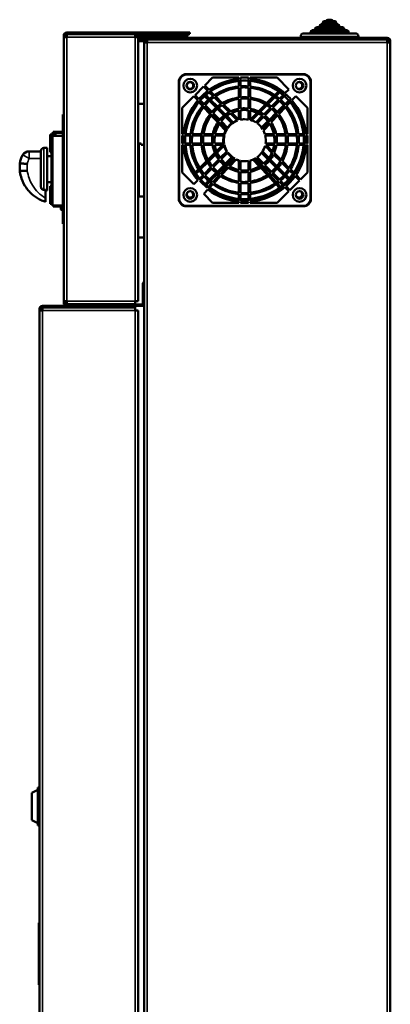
# Model space of a CAD drawing. Header units: millimetres. Extents: x -1169 to 6987, y -1641 to 2057.
# Tile 5 of 36: x 319 to 563, y 180 to 828. Entities that reach past the tile are written whole.
import ezdxf

# ---------------------------------------------------------------- set-up
doc = ezdxf.new("R2010")
doc.units = ezdxf.units.MM
doc.layers.add('Видимые тонкие (ГОСТ)', color=7, linetype='Continuous', lineweight=35)
doc.layers.add('Видимый контур (ГОСТ)', color=7, linetype='Continuous', lineweight=50)

msp = doc.modelspace()

# ---------------------------------------------------------------- linework, layer by layer
at = {"layer": 'Видимые тонкие (ГОСТ)'}
for p, q in [((529.55, 824.5), (516.55, 824.5)), ((527.45, 826.5), (518.65, 826.5)), ((395.05, 817), (350.05, 817)), ((350.05, 817), (350.05, 643.2)), ((395.05, 817), (395.05, 643.2)), ((398.05, 818), (398.05, 817.5)), ((419.95, 820.1), (419.95, 819.1)), ((419.95, 818), (419.95, 819)), ((425.95, 818), (425.95, 819)), ((426.49, 820.1), (426.49, 819.1)), ((428.23, 818), (428.23, 819)), ((428.31, 820.1), (428.31, 819.1)), ((542.05, 817.5), (504.05, 817.5)), ((535.55, 820.5), (510.55, 820.5)), ((532.65, 822.5), (513.45, 822.5)), ((402.05, 814.4), (402.05, 815.4)), ((403.05, 813.4), (403.05, -398.4)), ((561.05, 813.4), (403.05, 813.4)), ((405.05, 815.5), (405.05, 816.5)), ((561.05, 815.5), (561.05, 816.5)), ((561.05, -398.4), (561.05, 813.4)), ((562.05, 814.5), (563.05, 814.5)), ((428.8, 792.65), (428.8, 792.15)), ((428.8, 792.15), (505.8, 792.15)), ((505.8, 792.15), (505.8, 792.65)), ((423.8, 787.65), (424.3, 787.65)), ((424.3, 710.65), (424.3, 787.65)), ((510.8, 787.65), (510.3, 787.65)), ((510.3, 787.65), (510.3, 710.65)), ((347.55, 759.1), (348.05, 759.1)), ((325.31, 741.83), (325.31, 737.14)), ((335.05, 744.1), (335.05, 716.44)), ((324.05, 733.5), (324.05, 729.09)), ((325.31, 737.14), (333.05, 737.14)), ((423.8, 710.65), (424.3, 710.65)), ((510.8, 710.65), (510.3, 710.65)), ((346.05, 703.85), (346.55, 703.85)), ((346.55, 703.85), (346.55, 706.1)), ((346.55, 703.85), (346.55, 703.35)), ((347.55, 703.85), (346.55, 703.85)), ((348.05, 701.1), (347.55, 701.1)), ((428.8, 705.65), (428.8, 706.15)), ((505.8, 706.15), (428.8, 706.15)), ((505.8, 705.65), (505.8, 706.15)), ((350.05, 643.2), (395.05, 643.2)), ((333.05, 638.1), (332.05, 638.1)), ((334.05, 640.1), (334.05, 639.1)), ((395.05, 637), (334.05, 637)), ((334.05, 637), (334.05, -403.8)), ((393.05, 640.1), (393.05, 639.1)), ((395.05, -403.8), (395.05, 637)), ((397.05, 641.1), (397.05, 640.1)), ((332.05, 233.6), (331.55, 233.6)), ((332.05, 194.6), (331.55, 194.6))]:
    msp.add_line(p, q, dxfattribs=at)
for centre, start, end in [((428.8, 787.65), 90, 180), ((505.8, 787.65), 0, 90), ((428.8, 710.65), 180, 270), ((505.8, 710.65), 270, 0)]:
    msp.add_arc(centre, 4.5, start, end, dxfattribs=at)
msp.add_ellipse((325.31, 736.83), major_axis=(-4.32, 2.51), ratio=0.052208, start_param=4.742691, end_param=6.283185, dxfattribs=at)
msp.add_open_spline([(324.05, 733.5), (324.28, 734.78), (324.71, 736.01), (325.31, 737.14)], degree=3, dxfattribs=at)
msp.add_open_spline([(336.05, 711.01), (332.55, 713.02), (327.19, 718.34), (324.56, 725.7), (324.05, 729.09)], degree=3, knots=[-3.544142, -3.544142, -3.544142, -3.544142, -2.340071, -1.382101, -1.382101, -1.382101, -1.382101], dxfattribs=at)
at = {"layer": 'Видимый контур (ГОСТ)'}
for p, q in [((514.45, 823.5), (531.65, 823.5)), ((516.55, 823.5), (516.55, 824.5)), ((517.55, 825.5), (528.55, 825.5)), ((518.65, 825.5), (518.65, 826.5)), ((519.65, 827.5), (526.45, 827.5)), ((521.95, 828.5), (524.15, 828.5)), ((527.45, 825.5), (527.45, 826.5)), ((529.55, 823.5), (529.55, 824.5)), ((348.05, 817), (348.05, 818.1)), ((348.05, 817), (350.05, 817)), ((348.05, 643.2), (348.05, 817)), ((349.05, 818.1), (349.05, 817)), ((350.05, 820.1), (419.95, 820.1)), ((419.95, 819.1), (350.05, 819.1)), ((350.05, 819), (395.05, 819)), ((350.05, 819), (350.05, 817)), ((395.05, 819), (419.95, 819)), ((395.05, 817), (395.05, 819)), ((419.95, 818), (395.05, 818)), ((398.05, 817.5), (395.05, 817.5)), ((397.05, 817), (395.05, 817)), ((397.05, 817), (397.05, 643.2)), ((403.05, 817.5), (398.05, 817.5)), ((403.05, 817.5), (403.05, 818)), ((419.95, 820.1), (426.49, 820.1)), ((426.49, 819.1), (419.95, 819.1)), ((425.95, 819), (419.95, 819)), ((419.95, 818), (425.95, 818)), ((426.85, 819), (425.95, 819)), ((425.95, 818), (426.85, 818)), ((426.49, 820.1), (427.85, 820.1)), ((427.85, 819.1), (426.49, 819.1)), ((426.85, 819), (428.23, 819)), ((426.85, 818), (426.85, 819)), ((428.23, 818), (426.85, 818)), ((427.85, 820.1), (428.31, 820.1)), ((427.85, 819.1), (427.85, 820.1)), ((428.31, 819.1), (427.85, 819.1)), ((430.05, 819), (428.23, 819)), ((428.23, 818), (430.05, 818)), ((428.31, 820.1), (431.05, 820.1)), ((431.05, 819.1), (428.31, 819.1)), ((430.05, 818), (430.05, 819)), ((431.05, 819.1), (431.05, 820.1)), ((504.05, 816.5), (504.05, 817.5)), ((506.05, 819.5), (540.05, 819.5)), ((510.55, 819.5), (510.55, 820.5)), ((511.55, 821.5), (534.55, 821.5)), ((513.45, 821.5), (513.45, 822.5)), ((532.65, 821.5), (532.65, 822.5)), ((535.55, 819.5), (535.55, 820.5)), ((542.05, 816.5), (542.05, 817.5)), ((397.05, 816.5), (403.05, 816.5)), ((403.05, 815.5), (397.05, 815.5)), ((397.05, 815.4), (402.05, 815.4)), ((402.05, 814.4), (397.05, 814.4)), ((401.05, -398.4), (401.05, 813.4)), ((403.05, 813.4), (401.05, 813.4)), ((402.05, 815.4), (403.05, 815.4)), ((403.05, 814.4), (402.05, 814.4)), ((403.05, 816.5), (405.05, 816.5)), ((403.05, 816.5), (403.05, 815.5)), ((405.05, 815.5), (403.05, 815.5)), ((403.05, 815.4), (561.05, 815.4)), ((403.05, 813.4), (403.05, 815.4)), ((561.05, 816.5), (405.05, 816.5)), ((561.05, 815.5), (405.05, 815.5)), ((414.6, 815.5), (414.6, 815.4)), ((423.5, 815.5), (423.5, 815.4)), ((507.05, 815.4), (507.05, 815.5)), ((539.05, 815.4), (539.05, 815.5)), ((561.05, 813.4), (561.05, 815.4)), ((561.05, 813.4), (563.05, 813.4)), ((562.05, 813.4), (562.05, 814.5)), ((563.05, 814.5), (563.05, 813.4)), ((563.05, 813.4), (563.05, -398.4)), ((505.8, 792.65), (428.8, 792.65)), ((423.8, 787.65), (423.8, 710.65)), ((440.14, 784.44), (434.51, 778.81)), ((442.94, 781.64), (440.14, 784.44)), ((446.08, 790.38), (440.85, 785.15)), ((440.85, 785.15), (443.76, 782.24)), ((463.41, 790.38), (446.08, 790.38)), ((463.38, 788.23), (463.38, 784.54)), ((463.41, 789.58), (463.41, 790.38)), ((463.41, 784.49), (463.41, 788.84)), ((464.41, 790.38), (464.41, 784.59)), ((469.73, 790.38), (464.41, 790.38)), ((469.69, 788.31), (469.69, 784.63)), ((469.73, 784.62), (469.73, 790.38)), ((470.73, 790.38), (470.73, 789.62)), ((488.53, 790.38), (470.73, 790.38)), ((470.73, 788.89), (470.73, 784.54)), ((496.26, 782.65), (488.53, 790.38)), ((510.8, 710.65), (510.8, 787.65)), ((433.8, 778.1), (426.08, 770.38)), ((436.4, 775.5), (433.8, 778.1)), ((434.51, 778.81), (437.06, 776.26)), ((440.82, 778.26), (443.27, 775.81)), ((444.04, 776.46), (441.57, 778.93)), ((446.56, 778.03), (443.46, 781.12)), ((444.28, 781.72), (447.39, 778.61)), ((447.92, 778.08), (452.66, 773.34)), ((463.38, 783.75), (463.38, 777.22)), ((463.41, 777.15), (463.41, 783.76)), ((464.41, 783.85), (464.41, 777.28)), ((469.69, 783.85), (469.69, 777.32)), ((469.73, 777.32), (469.73, 783.89)), ((470.73, 783.81), (470.73, 777.22)), ((486.19, 778.08), (481.63, 773.52)), ((489.44, 781.33), (486.92, 778.81)), ((487.76, 778.24), (490.26, 780.74)), ((490.07, 776.46), (493.14, 779.53)), ((494.41, 779.39), (490.83, 775.81)), ((493.66, 780.05), (496.26, 782.65)), ((500.8, 778.1), (498.27, 775.42)), ((508.53, 770.38), (500.8, 778.1)), ((401.05, 773.1), (397.05, 773.1)), ((439.99, 771.92), (436.92, 774.99)), ((436.97, 774.21), (439.32, 771.71)), ((437.58, 775.74), (440.64, 772.68)), ((445.17, 766.74), (440.51, 771.4)), ((441.16, 772.16), (445.81, 767.52)), ((444.03, 775.06), (448.44, 770.65)), ((449.21, 771.29), (444.78, 775.72)), ((451.79, 772.79), (447.08, 777.5)), ((457.08, 767.51), (452.35, 772.23)), ((453.22, 772.78), (458, 767.99)), ((463.38, 776.37), (463.38, 769.88)), ((463.41, 769.8), (463.41, 776.38)), ((464.41, 776.5), (464.41, 769.96)), ((469.69, 776.5), (469.69, 770.03)), ((469.73, 770.02), (469.73, 776.55)), ((470.73, 776.44), (470.73, 769.88)), ((480.88, 772.78), (476.26, 768.16)), ((477.2, 767.68), (481.75, 772.23)), ((482.51, 772.99), (487.02, 777.5)), ((484.89, 771.29), (489.55, 775.94)), ((490.31, 775.29), (485.67, 770.65)), ((492.94, 772.16), (488.57, 767.78)), ((489.11, 767.15), (493.63, 771.95)), ((496.15, 775.37), (493.73, 772.94)), ((494.13, 772.48), (497.61, 776.18)), ((497.77, 774.89), (494.78, 771.71)), ((347.55, 759.1), (347.55, 766.1)), ((348.05, 766.1), (347.55, 766.1)), ((426.08, 770.38), (426.08, 753.2)), ((440.1, 770.89), (444.37, 766.36)), ((445.18, 765.49), (449.43, 760.98)), ((450.35, 761.56), (445.71, 766.19)), ((446.35, 766.97), (450.96, 762.36)), ((449.22, 769.87), (453.59, 765.49)), ((454.39, 766.11), (449.98, 770.52)), ((459.6, 760.9), (455.36, 765.15)), ((462.51, 762.07), (457.85, 766.73)), ((458.79, 767.21), (463.41, 762.59)), ((463.38, 768.72), (463.38, 762.62)), ((463.41, 762.59), (463.41, 768.73)), ((464.41, 768.9), (464.41, 762.62)), ((469.69, 768.9), (469.69, 762.72)), ((469.73, 762.72), (469.73, 768.97)), ((470.73, 768.82), (470.73, 762.5)), ((475.31, 767.21), (470.73, 762.62)), ((471.72, 762.2), (476.26, 766.73)), ((474.5, 760.9), (478.96, 765.36)), ((479.71, 766.11), (484.34, 770.74)), ((485.12, 770.1), (480.51, 765.49)), ((487.75, 766.97), (483.42, 762.63)), ((484.08, 761.8), (488.58, 766.58)), ((489.2, 765.79), (484.67, 760.98)), ((494.28, 771.18), (489.74, 766.36)), ((508.53, 753.2), (508.53, 770.38)), ((347.55, 759.1), (347.55, 701.1)), ((450.03, 761.8), (448.8, 763.11)), ((450.47, 759.88), (454.58, 755.51)), ((455.1, 756.42), (451.04, 760.73)), ((455.55, 756.35), (451.1, 760.81)), ((451.71, 761.61), (456.12, 757.2)), ((454.56, 764.52), (458.75, 760.34)), ((479.76, 764.75), (475.35, 760.34)), ((482.4, 761.61), (478.27, 757.49)), ((478.86, 756.66), (483.01, 760.81)), ((479.01, 756.42), (483.35, 761.03)), ((483.93, 760.19), (479.53, 755.51)), ((484.05, 761.85), (485.31, 763.11)), ((339.05, 752.85), (339.05, 741.35)), ((342.55, 752.85), (339.05, 752.85)), ((341.05, 753.6), (340.05, 753.6)), ((340.05, 753.6), (340.05, 752.85)), ((340.55, 752.1), (340.55, 706.1)), ((347.55, 752.1), (340.55, 752.1)), ((341.05, 754.6), (341.05, 752.85)), ((341.05, 754.6), (347.55, 754.6)), ((342.55, 754.1), (342.55, 752.1)), ((347.55, 754.1), (342.55, 754.1)), ((426.08, 753.2), (426.89, 753.2)), ((426.8, 752.2), (426.08, 752.2)), ((426.08, 752.2), (426.08, 747.09)), ((431.88, 752.2), (427.53, 752.2)), ((427.62, 753.2), (431.98, 753.2)), ((439.19, 752.2), (432.61, 752.2)), ((432.71, 753.2), (439.32, 753.2)), ((446.51, 752.2), (439.97, 752.2)), ((440.1, 753.2), (446.68, 753.2)), ((453.86, 752.2), (447.57, 752.2)), ((447.75, 753.2), (454.13, 753.2)), ((480.47, 753.2), (486.85, 753.2)), ((487.03, 752.2), (480.74, 752.2)), ((487.92, 753.2), (494.51, 753.2)), ((494.64, 752.2), (488.09, 752.2)), ((495.28, 753.2), (501.89, 753.2)), ((501.99, 752.2), (495.41, 752.2)), ((502.63, 753.2), (506.98, 753.2)), ((507.07, 752.2), (502.73, 752.2)), ((507.71, 753.2), (508.53, 753.2)), ((508.53, 752.2), (507.8, 752.2)), ((508.53, 747.09), (508.53, 752.2)), ((397.55, 712.1), (397.55, 747.1)), ((397.55, 747.1), (399.05, 747.1)), ((399.05, 747.1), (399.05, 746.1)), ((399.05, 746.1), (401.05, 746.1)), ((426.08, 747.09), (426.74, 747.09)), ((426.08, 746.09), (426.08, 727.92)), ((426.81, 746.09), (426.08, 746.09)), ((427.47, 747.09), (431.8, 747.09)), ((431.88, 746.09), (427.53, 746.09)), ((432.54, 747.09), (439.1, 747.09)), ((439.19, 746.09), (432.61, 746.09)), ((439.88, 747.09), (446.39, 747.09)), ((446.51, 746.09), (439.97, 746.09)), ((447.44, 747.09), (453.68, 747.09)), ((453.87, 746.09), (447.57, 746.09)), ((452.78, 746.09), (448.67, 741.98)), ((449.09, 740.98), (453.53, 745.43)), ((485.36, 740.64), (480.57, 745.43)), ((480.93, 747.09), (487.16, 747.09)), ((481.32, 746.09), (485.79, 741.62)), ((487.03, 746.09), (481.32, 746.09)), ((494.63, 746.09), (488.09, 746.09)), ((488.21, 747.09), (494.73, 747.09)), ((501.99, 746.09), (495.41, 746.09)), ((495.5, 747.09), (502.07, 747.09)), ((507.07, 746.09), (502.73, 746.09)), ((502.8, 747.09), (507.13, 747.09)), ((508.53, 746.09), (507.8, 746.09)), ((507.86, 747.09), (508.53, 747.09)), ((508.53, 727.92), (508.53, 746.09)), ((333.05, 741.83), (325.31, 741.83)), ((333.05, 718.65), (333.05, 742.1)), ((337.05, 744.1), (335.05, 744.1)), ((337.05, 716.1), (337.05, 744.1)), ((340.55, 741.35), (339.05, 741.35)), ((340.05, 718.85), (340.05, 741.35)), ((447.51, 740.82), (442.99, 736.3)), ((443.49, 735.38), (447.96, 739.85)), ((451.09, 737.49), (455.55, 741.95)), ((456.11, 741.1), (451.7, 736.69)), ((478.28, 740.81), (482.4, 736.69)), ((483.01, 737.49), (478.86, 741.64)), ((490.93, 735.07), (486.15, 739.85)), ((486.59, 740.82), (491.44, 735.97)), ((319.05, 733.9), (319.05, 733.9)), ((319.05, 729.2), (319.05, 733.9)), ((340.05, 738.6), (337.05, 738.6)), ((442.1, 735.4), (437.62, 730.93)), ((438.17, 730.06), (442.61, 734.51)), ((445.71, 732.11), (450.34, 736.74)), ((450.96, 735.94), (446.35, 731.34)), ((453.59, 732.81), (449.21, 728.43)), ((458.75, 737.97), (454.56, 733.78)), ((455.35, 733.16), (459.6, 737.4)), ((456.41, 732.42), (460.75, 737.03)), ((461.68, 736.57), (457.28, 731.89)), ((463.38, 735.8), (463.38, 729.57)), ((463.41, 729.57), (463.41, 735.93)), ((464.41, 735.67), (464.41, 729.4)), ((469.69, 735.58), (469.69, 729.4)), ((469.73, 729.33), (469.73, 735.58)), ((470.73, 735.8), (470.73, 729.48)), ((472.56, 736.41), (476.83, 731.89)), ((477.7, 732.42), (473.52, 736.85)), ((478.96, 732.94), (474.51, 737.4)), ((475.35, 737.97), (479.77, 733.55)), ((480.51, 732.81), (485.12, 728.2)), ((483.42, 735.67), (487.76, 731.34)), ((488.39, 732.11), (484.05, 736.46)), ((496.23, 729.76), (491.49, 734.51)), ((492.01, 735.4), (496.79, 730.62)), ((319.05, 729.2), (319.05, 729)), ((426.08, 727.92), (433.8, 720.2)), ((436.78, 730.09), (434.55, 727.85)), ((435.12, 727.01), (437.34, 729.24)), ((436.91, 723.32), (439.98, 726.39)), ((440.5, 726.91), (445.16, 731.56)), ((445.8, 730.79), (441.16, 726.15)), ((448.44, 727.65), (444.03, 723.24)), ((444.78, 722.58), (449.21, 727.01)), ((446.13, 721.5), (450.65, 726.3)), ((449.98, 727.78), (454.39, 732.19)), ((451.18, 726.87), (455.68, 731.64)), ((456.54, 731.1), (452.01, 726.29)), ((463.38, 728.42), (463.38, 721.93)), ((463.41, 721.92), (463.41, 728.5)), ((464.41, 728.34), (464.41, 721.8)), ((469.69, 728.27), (469.69, 721.8)), ((469.73, 721.75), (469.73, 728.28)), ((470.73, 728.42), (470.73, 721.86)), ((477.74, 730.91), (482.1, 726.29)), ((482.93, 726.87), (478.62, 731.44)), ((484.34, 727.56), (479.71, 732.19)), ((487.98, 721.5), (483.66, 726.09)), ((489.55, 722.36), (484.89, 727.01)), ((485.67, 727.65), (490.31, 723.01)), ((488.57, 730.52), (492.95, 726.15)), ((493.6, 726.91), (489.22, 731.29)), ((496.58, 723.93), (494.39, 726.12)), ((499.87, 726.13), (496.76, 729.24)), ((497.32, 730.09), (500.45, 726.96)), ((500.97, 726.44), (504.01, 723.4)), ((504.01, 723.4), (508.53, 727.92)), ((340.05, 721.6), (337.05, 721.6)), ((433.8, 720.2), (436.4, 722.8)), ((440.64, 725.63), (437.57, 722.56)), ((443.27, 722.49), (441.09, 720.3)), ((441.84, 719.64), (444.03, 721.84)), ((442.64, 717.8), (445.62, 720.97)), ((446.43, 720.36), (443.44, 717.19)), ((451.47, 725.72), (446.93, 720.9)), ((463.38, 721.08), (463.38, 714.55)), ((463.41, 714.54), (463.41, 721.14)), ((464.41, 721.02), (464.41, 714.44)), ((469.69, 720.98), (469.69, 714.44)), ((469.73, 714.41), (469.73, 720.98)), ((470.73, 721.08), (470.73, 714.49)), ((482.82, 725.52), (487.17, 720.9)), ((487.88, 720.15), (490.02, 717.88)), ((490.82, 718.48), (488.69, 720.74)), ((493.14, 718.77), (490.07, 721.84)), ((490.83, 722.49), (493.9, 719.42)), ((493.73, 725.36), (495.92, 723.18)), ((496.96, 716.36), (503.3, 722.7)), ((503.3, 722.7), (500.39, 725.6)), ((335.05, 716.44), (336.05, 716.44)), ((336.05, 716.44), (336.05, 711.01)), ((337.05, 716.1), (336.05, 716.1)), ((339.05, 718.85), (339.05, 707.35)), ((340.55, 718.85), (339.05, 718.85)), ((442.94, 716.66), (440.22, 713.78)), ((440.22, 713.78), (446.08, 707.92)), ((463.38, 713.76), (463.38, 710.57)), ((463.41, 709.45), (463.41, 713.81)), ((464.41, 713.71), (464.41, 709.37)), ((469.69, 713.67), (469.69, 710.49)), ((469.73, 709.34), (469.73, 713.67)), ((470.73, 713.76), (470.73, 709.41)), ((488.53, 707.92), (496.26, 715.65)), ((496.26, 715.65), (493.66, 718.25)), ((494.41, 718.91), (496.96, 716.36)), ((340.55, 707.35), (339.05, 707.35)), ((340.05, 707.35), (340.05, 706.6)), ((340.55, 706.6), (340.05, 706.6)), ((401.05, 712.1), (397.55, 712.1)), ((446.08, 707.92), (463.41, 707.92)), ((463.41, 707.92), (463.41, 708.72)), ((464.41, 708.64), (464.41, 707.92)), ((464.41, 707.92), (469.73, 707.92)), ((469.73, 707.92), (469.73, 708.61)), ((470.73, 708.68), (470.73, 707.92)), ((470.73, 707.92), (488.53, 707.92)), ((340.55, 706.1), (347.55, 706.1)), ((341.05, 706.1), (341.05, 705.6)), ((341.05, 705.6), (346.01, 705.6)), ((346.05, 706.1), (346.05, 703.85)), ((346.55, 703.35), (347.55, 703.35)), ((347.55, 694.1), (347.55, 701.1)), ((428.8, 705.65), (505.8, 705.65)), ((347.55, 694.1), (348.05, 694.1)), ((397.05, 685.1), (401.05, 685.1)), ((401.05, 656.1), (400.05, 655.1)), ((401.05, 655.1), (400.05, 655.1)), ((400.05, 641.1), (400.05, 655.1)), ((348.05, 642.1), (348.05, 643.2)), ((350.05, 643.2), (348.05, 643.2)), ((349.05, 643.2), (349.05, 642.1)), ((350.05, 643.2), (350.05, 641.2)), ((395.05, 643.2), (397.05, 643.2)), ((395.05, 641.2), (395.05, 643.2)), ((332.05, 637), (332.05, 638.1)), ((332.05, 637), (334.05, 637)), ((332.05, -403.8), (332.05, 637)), ((333.05, 638.1), (333.05, 637)), ((393.05, 640.1), (334.05, 640.1)), ((334.05, 639.1), (393.05, 639.1)), ((334.05, 639), (395.05, 639)), ((334.05, 639), (334.05, 637)), ((395.05, 641.2), (350.05, 641.2)), ((350.05, 641.1), (395.05, 641.1)), ((395.05, 640.1), (350.05, 640.1)), ((367.37, 641.2), (367.37, 641.1)), ((367.74, 641.2), (367.74, 641.1)), ((368.1, 641.2), (368.1, 641.1)), ((374, 641.2), (374, 641.1)), ((376.05, 639.1), (376.05, 639)), ((395.05, 639.1), (393.05, 639.1)), ((395.05, 641.1), (397.05, 641.1)), ((395.05, 640.1), (395.05, 641.1)), ((397.05, 640.1), (395.05, 640.1)), ((395.05, 639.1), (395.05, 640.1)), ((395.05, 637), (395.05, 639)), ((395.05, 637), (397.05, 637)), ((397.05, 641.1), (401.05, 641.1)), ((401.05, 640.1), (397.05, 640.1)), ((397.05, 637), (397.05, -403.8)), ((327.05, 319.6), (331.05, 321.6)), ((327.05, 301.6), (327.05, 319.6)), ((331.05, 298.16), (331.05, 323.04)), ((331.05, 323.04), (332.05, 323.04)), ((327.05, 301.6), (331.05, 299.6)), ((331.05, 298.16), (332.05, 298.16)), ((331.55, 233.6), (331.55, 234.1)), ((332.05, 234.1), (331.55, 234.1)), ((331.55, 233.6), (331.55, 194.6)), ((331.55, 193.1), (331.55, 194.6)), ((332.05, 193.1), (331.55, 193.1))]:
    msp.add_line(p, q, dxfattribs=at)
for centre, radius in [((431.3, 785.15), 4.5), ((431.3, 785.15), 2.5), ((431.3, 785.15), 2.25), ((503.3, 785.15), 4.5), ((503.3, 785.15), 2.5), ((431.3, 713.15), 4.5), ((431.3, 713.15), 2.5), ((503.3, 713.15), 4.5), ((503.3, 713.15), 2.5)]:
    msp.add_circle(centre, radius, dxfattribs=at)
for centre, radius, start, end in [((514.45, 822.5), 1, 90, 180), ((517.55, 824.5), 1, 90, 180), ((519.65, 826.5), 1, 90, 180), ((521.95, 827.5), 1, 90, 180), ((524.15, 827.5), 1, 0, 90), ((526.45, 826.5), 1, 0, 90), ((528.55, 824.5), 1, 0, 90), ((531.65, 822.5), 1, 0, 90), ((350.05, 818.1), 2, 90, 180), ((350.05, 818.1), 1, 90, 180), ((413.8, 817.25), 0.75, 90, 270), ((424.3, 817.25), 0.75, 270, 90), ((506.05, 817.5), 2, 90, 180), ((511.55, 820.5), 1, 90, 180), ((534.55, 820.5), 1, 0, 90), ((540.05, 817.5), 2, 0, 90), ((561.05, 814.5), 2, 0, 90), ((561.05, 814.5), 1, 0, 90), ((428.8, 787.65), 5, 90, 180), ((505.8, 787.65), 5, 0, 90), ((430.8, 785.15), 2.5, 305.09963, 54.90037), ((467.3, 749.15), 40.61, 95.49796, 125.43296), ((467.3, 749.15), 39.89, 95.59851, 125.25687), ((467.05, 749.4), 39, 95.35705, 125.03339), ((466.8, 749.15), 35.56, 95.52795, 123.47647), ((467.3, 749.15), 35.56, 96.28246, 124.05729), ((467.05, 749.4), 39, 86.06649, 93.88309), ((467.3, 749.15), 35.56, 86.08892, 94.66369), ((466.8, 749.15), 35.56, 89.59716, 93.85579), ((467.3, 749.15), 40.61, 49.54003, 85.16182), ((467.3, 749.15), 39.89, 49.62307, 85.0734), ((467.05, 749.4), 39, 49.20741, 84.59243), ((467.3, 749.15), 35.56, 50.18787, 84.47205), ((502.8, 785.15), 2.25, 245.37568, 114.62432), ((467.3, 749.15), 40.61, 126.86079, 138.12553), ((467.3, 749.15), 39.89, 126.71138, 138.18257), ((467.05, 749.4), 39, 126.5218, 138.25491), ((467.3, 749.15), 35.56, 125.69416, 138.57037), ((466.8, 749.15), 35.56, 125.11639, 129.81213), ((467.3, 749.15), 34.83, 96.41519, 123.82411), ((467.3, 749.15), 34.83, 86.00649, 94.76204), ((466.8, 749.15), 34.83, 85.23796, 89.58869), ((467.3, 749.15), 34.83, 50.29745, 84.35536), ((466.8, 749.15), 34.83, 56.17589, 83.52812), ((467.05, 749.4), 39, 40.99307, 47.73554), ((467.3, 749.15), 40.61, 41.72181, 48.12603), ((467.3, 749.15), 40.61, 139.53951, 174.27456), ((467.3, 749.15), 39.89, 139.62245, 174.16982), ((467.05, 749.4), 39, 139.72765, 174.40612), ((466.8, 749.15), 35.56, 140.61261, 173.45734), ((467.3, 749.15), 35.56, 140.18647, 173.45734), ((467.3, 749.15), 34.83, 140.29591, 173.31906), ((466.8, 749.15), 35.56, 131.42825, 137.99974), ((467.3, 749.15), 34.83, 125.49656, 138.6456), ((467.3, 749.15), 28.27, 123.26635, 139.49186), ((467.3, 749.15), 27.5, 122.93266, 139.61801), ((466.8, 749.15), 28.27, 122.53361, 128.46896), ((466.8, 749.15), 28.27, 96.95836, 120.4494), ((467.3, 749.15), 28.27, 97.91021, 121.18838), ((467.3, 749.15), 27.5, 98.13336, 120.79333), ((467.3, 749.15), 28.27, 85.07912, 95.86893), ((466.8, 749.15), 28.27, 89.49338, 94.85125), ((467.3, 749.15), 27.5, 84.94087, 96.03399), ((466.8, 749.15), 27.5, 83.96601, 89.47919), ((467.3, 749.15), 28.27, 51.53104, 83.04164), ((467.3, 749.15), 27.5, 51.71504, 82.84564), ((466.8, 749.15), 27.5, 59.20667, 81.79459), ((466.8, 749.15), 27.5, 50.97403, 57.06734), ((466.8, 749.15), 34.83, 49.7136, 54.50344), ((466.8, 749.15), 34.83, 41.3544, 48.0645), ((467.3, 749.15), 34.83, 40.88872, 48.64712), ((467.3, 749.15), 35.56, 41.00927, 48.57175), ((467.3, 749.15), 35.56, 6.54266, 39.38739), ((467.05, 749.4), 39, 5.59388, 39.5145), ((467.3, 749.15), 39.89, 5.83018, 40.18651), ((467.3, 749.15), 40.61, 5.72544, 40.30396), ((466.8, 749.15), 28.27, 142.51609, 171.76134), ((467.3, 749.15), 28.27, 141.52781, 171.76134), ((467.3, 749.15), 27.5, 141.71157, 171.5288), ((466.8, 749.15), 28.27, 130.50495, 138.77354), ((466.8, 749.15), 21.01, 128.94477, 140.08038), ((467.3, 749.15), 21.01, 119.11963, 141.04897), ((467.3, 749.15), 19.96, 118.26125, 141.3681), ((466.8, 749.15), 21.01, 118.11481, 126.19475), ((466.8, 749.15), 21.01, 99.38153, 115.24228), ((467.3, 749.15), 21.01, 100.67122, 116.26338), ((467.3, 749.15), 19.96, 101.23908, 115.23899), ((467.3, 749.15), 21.01, 83.37219, 97.90809), ((466.8, 749.15), 21.01, 89.31833, 96.53384), ((467.3, 749.15), 19.96, 83.02223, 98.32651), ((466.8, 749.15), 19.96, 81.67349, 89.2825), ((467.3, 749.15), 21.01, 53.80525, 80.61847), ((467.3, 749.15), 19.96, 54.27222, 80.12068), ((466.8, 749.15), 19.96, 64.76101, 78.66073), ((466.8, 749.15), 19.96, 53.24566, 61.73875), ((467.3, 749.15), 21.01, 37.02723, 51.05523), ((466.8, 749.15), 27.5, 40.38199, 48.88294), ((467.3, 749.15), 27.5, 39.32893, 49.62145), ((467.3, 749.15), 28.27, 39.53144, 49.49505), ((466.8, 749.15), 27.5, 8.4712, 36.45305), ((467.3, 749.15), 27.5, 8.4712, 37.22276), ((467.3, 749.15), 28.27, 8.23866, 37.48391), ((466.8, 749.15), 34.83, 6.68094, 38.62782), ((467.3, 749.15), 34.83, 6.68094, 39.23226), ((466.8, 749.15), 21.01, 145.75147, 168.8832), ((467.3, 749.15), 21.01, 143.79891, 168.8832), ((467.3, 749.15), 19.96, 144.26524, 168.29099), ((466.8, 749.15), 21.01, 142.82465, 142.97277), ((466.8, 749.15), 13.78, 125.74128, 142.75983), ((467.3, 749.15), 13.78, 110.34111, 144.24607), ((466.8, 749.15), 13.78, 108.71292, 121.49945), ((467.3, 749.15), 13.78, 79.86403, 102.10951), ((466.8, 749.15), 13.78, 88.96059, 99.99141), ((467.3, 749.15), 13.78, 58.50055, 75.60855), ((467.3, 749.15), 13.78, 31.84556, 54.25872), ((466.8, 749.15), 19.96, 38.6319, 50.35508), ((467.3, 749.15), 19.96, 36.51265, 51.37501), ((466.8, 749.15), 19.96, 35.44938, 35.73476), ((466.8, 749.15), 19.96, 11.70901, 32.5067), ((467.3, 749.15), 19.96, 11.70901, 33.58183), ((467.3, 749.15), 21.01, 11.1168, 34.24853), ((467.3, 749.15), 40.61, 175.69081, 182.90979), ((467.3, 749.15), 39.89, 175.6121, 182.96288), ((467.05, 749.4), 39, 175.88058, 183.39808), ((466.8, 749.15), 35.56, 175.07683, 183.32386), ((467.3, 749.15), 35.56, 175.07683, 183.32386), ((467.3, 749.15), 34.83, 174.97298, 183.39388), ((466.8, 749.15), 28.27, 173.80408, 184.18151), ((467.3, 749.15), 28.27, 173.80408, 184.18151), ((467.3, 749.15), 27.5, 173.62974, 184.2989), ((466.8, 749.15), 21.01, 171.64993, 185.6304), ((467.3, 749.15), 21.01, 171.64993, 185.6304), ((467.3, 749.15), 19.96, 171.20776, 185.9273), ((466.8, 749.15), 13.78, 167.20728, 188.6034), ((467.3, 749.15), 13.78, 167.20728, 188.6034), ((466.8, 749.15), 13.78, 152.50397, 162.90331), ((467.3, 749.15), 13.78, 148.48763, 162.90331), ((466.8, 749.15), 13.78, 146.98066, 148.15444), ((467.3, 749.15), 13.78, 17.09669, 27.49603), ((467.3, 749.15), 13.78, 351.3966, 12.79272), ((466.8, 749.15), 19.96, 354.0727, 8.79224), ((467.3, 749.15), 19.96, 354.0727, 8.79224), ((467.3, 749.15), 21.01, 354.3696, 8.35007), ((466.8, 749.15), 27.5, 355.7011, 6.37026), ((467.3, 749.15), 27.5, 355.7011, 6.37026), ((467.3, 749.15), 28.27, 355.81849, 6.19592), ((466.8, 749.15), 34.83, 356.60612, 5.02702), ((467.3, 749.15), 34.83, 356.60612, 5.02702), ((467.3, 749.15), 35.56, 356.67614, 4.92317), ((467.05, 749.4), 39, 356.60192, 4.11942), ((467.3, 749.15), 39.89, 357.03712, 4.3879), ((467.3, 749.15), 40.61, 357.09021, 4.30919), ((467.3, 749.15), 40.61, 184.32342, 220.44871), ((467.3, 749.15), 39.89, 184.4024, 220.36567), ((467.05, 749.4), 39, 184.87108, 220.78133), ((466.8, 749.15), 35.56, 184.93944, 212.41132), ((467.3, 749.15), 35.56, 184.93944, 219.80087), ((467.3, 749.15), 34.83, 185.04364, 219.69129), ((466.8, 749.15), 28.27, 186.21643, 209.0917), ((467.3, 749.15), 28.27, 186.21643, 218.4577), ((467.3, 749.15), 27.5, 186.39134, 218.2737), ((466.8, 749.15), 21.01, 188.3778, 203.35794), ((467.3, 749.15), 21.01, 188.3778, 216.18349), ((467.3, 749.15), 19.96, 188.82145, 215.71651), ((466.8, 749.15), 13.78, 195.67417, 212.99512), ((467.3, 749.15), 13.78, 192.83561, 211.48818), ((467.3, 749.15), 13.78, 305.75393, 344.32583), ((466.8, 749.15), 19.96, 338.94729, 351.17855), ((467.3, 749.15), 19.96, 337.84173, 351.17855), ((467.3, 749.15), 21.01, 336.64206, 351.6222), ((466.8, 749.15), 27.5, 332.13561, 353.60866), ((467.3, 749.15), 27.5, 331.36643, 353.60866), ((467.3, 749.15), 28.27, 330.9083, 353.78357), ((466.8, 749.15), 34.83, 328.45541, 354.95636), ((467.3, 749.15), 34.83, 327.85805, 354.95636), ((467.3, 749.15), 35.56, 327.58868, 355.06056), ((467.05, 749.4), 39, 326.46184, 355.12892), ((467.3, 749.15), 39.89, 326.20402, 355.5976), ((467.3, 749.15), 40.61, 326.00089, 355.67658), ((325.31, 736.83), 5, 90, 149.86139), ((335.05, 742.1), 2, 90, 180), ((466.8, 749.15), 21.01, 206.26338, 217.15768), ((466.8, 749.15), 13.78, 217.21618, 234.24607), ((467.3, 749.15), 13.78, 215.73002, 241.59194), ((467.3, 749.15), 19.96, 308.6319, 334.76101), ((467.3, 749.15), 21.01, 308.95103, 333.73662), ((466.8, 749.15), 19.96, 324.28349, 335.8429), ((466.8, 749.15), 28.27, 211.18838, 219.17827), ((466.8, 749.15), 21.01, 219.90201, 231.04897), ((467.3, 749.15), 21.01, 218.9335, 236.41027), ((467.3, 749.15), 19.96, 218.61373, 236.92484), ((466.8, 749.15), 13.78, 238.48763, 243.16361), ((466.8, 749.15), 13.78, 247.55222, 255.60855), ((467.3, 749.15), 13.78, 245.94147, 253.60001), ((467.3, 749.15), 13.78, 257.89049, 280.13597), ((466.8, 749.15), 13.78, 260.00859, 271.03941), ((467.3, 749.15), 13.78, 284.39145, 301.51237), ((467.3, 749.15), 19.96, 279.87932, 305.73476), ((466.8, 749.15), 19.96, 303.07516, 306.7614), ((466.8, 749.15), 19.96, 309.6519, 321.38627), ((467.3, 749.15), 27.5, 310.38199, 329.20667), ((467.3, 749.15), 28.27, 310.50814, 328.81162), ((466.8, 749.15), 27.5, 321.7263, 329.96774), ((466.8, 749.15), 35.56, 214.05729, 220.37261), ((467.3, 749.15), 34.83, 221.34162, 232.54877), ((466.8, 749.15), 28.27, 221.21195, 229.49186), ((467.3, 749.15), 28.27, 220.49369, 233.90605), ((467.3, 749.15), 27.5, 220.36729, 234.10857), ((466.8, 749.15), 28.27, 231.52781, 234.65014), ((467.3, 749.15), 27.5, 236.21473, 261.86664), ((466.8, 749.15), 21.01, 233.79891, 237.41869), ((466.8, 749.15), 21.01, 240.20749, 260.61847), ((467.3, 749.15), 21.01, 239.18897, 259.32878), ((467.3, 749.15), 19.96, 239.85566, 258.76092), ((467.3, 749.15), 19.96, 261.67349, 276.97777), ((467.3, 749.15), 21.01, 262.09191, 276.62781), ((466.8, 749.15), 21.01, 263.46616, 270.68167), ((466.8, 749.15), 19.96, 270.7175, 278.32651), ((467.3, 749.15), 21.01, 279.38153, 306.20109), ((466.8, 749.15), 19.96, 281.33927, 300.14434), ((467.3, 749.15), 27.5, 277.15436, 308.28843), ((467.3, 749.15), 28.27, 276.95836, 308.47219), ((466.8, 749.15), 27.5, 278.20541, 303.78527), ((466.8, 749.15), 27.5, 305.89143, 309.0295), ((466.8, 749.15), 27.5, 311.12056, 319.63271), ((466.8, 749.15), 34.83, 311.93708, 318.65838), ((467.3, 749.15), 34.83, 311.3544, 326.17589), ((467.3, 749.15), 35.56, 311.42963, 325.94271), ((467.05, 749.4), 39, 311.74509, 324.96661), ((466.8, 749.15), 34.83, 320.30871, 326.76943), ((467.3, 749.15), 39.89, 311.81743, 324.74313), ((467.3, 749.15), 39.89, 221.80556, 231.80702), ((467.05, 749.4), 39, 222.2532, 232.44443), ((466.8, 749.15), 35.56, 221.98757, 228.57037), ((467.3, 749.15), 35.56, 221.41699, 232.42823), ((466.8, 749.15), 35.56, 230.18647, 233.01799), ((466.8, 749.15), 35.56, 234.64186, 264.47205), ((467.3, 749.15), 35.56, 234.0501, 263.71754), ((467.3, 749.15), 34.83, 234.20524, 263.58481), ((466.8, 749.15), 28.27, 236.70171, 263.04164), ((467.3, 749.15), 28.27, 235.95359, 262.08979), ((467.3, 749.15), 27.5, 263.96601, 275.05913), ((467.3, 749.15), 28.27, 264.13107, 274.92088), ((466.8, 749.15), 28.27, 265.14875, 270.50662), ((466.8, 749.15), 27.5, 270.52081, 276.03399), ((467.3, 749.15), 34.83, 275.64464, 309.70409), ((467.3, 749.15), 35.56, 275.52795, 309.81353), ((466.8, 749.15), 34.83, 276.47188, 305.79476), ((467.05, 749.4), 39, 275.40757, 310.27235), ((466.8, 749.15), 34.83, 307.45123, 310.28799), ((467.3, 749.15), 40.61, 311.87447, 324.56704), ((431.3, 713.65), 2.25, 155.37568, 24.62432), ((430.8, 713.15), 2.5, 343.50902, 84.26083), ((467.3, 749.15), 40.61, 233.13353, 264.50204), ((467.3, 749.15), 39.89, 233.25098, 264.40149), ((467.05, 749.4), 39, 233.92299, 264.64295), ((467.3, 749.15), 34.83, 265.23796, 273.99351), ((467.3, 749.15), 35.56, 265.33631, 273.91108), ((466.8, 749.15), 35.56, 266.14421, 270.40284), ((466.8, 749.15), 34.83, 270.41131, 274.76204), ((467.3, 749.15), 39.89, 274.9266, 310.37755), ((467.3, 749.15), 40.61, 274.83818, 310.46049), ((502.8, 713.65), 2.25, 212.52225, 57.47775), ((502.8, 713.15), 2.5, 35.09963, 84.26083), ((428.8, 710.65), 5, 180, 270), ((467.05, 749.4), 39, 266.11691, 273.93351), ((467.3, 749.15), 39.89, 265.84326, 273.48618), ((467.3, 749.15), 40.61, 265.91781, 273.42369), ((505.8, 710.65), 5, 270, 0), ((347.41, 717.47), 11.95, 252.05101, 263.47701), ((346.55, 703.85), 0.5, 180, 270), ((350.05, 642.1), 2, 180, 270), ((350.05, 642.1), 1, 180, 270), ((334.05, 638.1), 2, 90, 180), ((334.05, 638.1), 1, 90, 180), ((366.32, 639.1), 0.5, 180, 191.53696), ((366.69, 639.1), 0.5, 180, 191.53696), ((367.05, 639.1), 0.5, 180, 191.53696), ((375.05, 639.1), 0.5, 348.46304, 0)]:
    msp.add_arc(centre, radius, start, end, dxfattribs=at)
msp.add_ellipse((344.33, 733.04), major_axis=(0.11, -26.71), ratio=0.95744, start_param=4.860029, end_param=4.883971, dxfattribs=at)
for points in [[(320.99, 739.34), (320.01, 737.67), (319.35, 735.81), (319.05, 733.9)], [(319.05, 729), (319.05, 729), (319.05, 729), (319.05, 729)]]:
    msp.add_open_spline(points, degree=3, dxfattribs=at)
for points, knots in [([(324.05, 733.5), (324.05, 733.5), (324.04, 733.5), (324.04, 733.51), (323.71, 733.54), (323.37, 733.57), (323.04, 733.6), (322.72, 733.63), (322.4, 733.65), (322.09, 733.68), (321.68, 733.71), (321.29, 733.75), (320.94, 733.77), (320.78, 733.79), (320.63, 733.8), (320.49, 733.81), (320.11, 733.84), (319.79, 733.86), (319.55, 733.87), (319.51, 733.88), (319.47, 733.88), (319.43, 733.88), (319.18, 733.9), (319.05, 733.9), (319.05, 733.9)], [-0.7883422, -0.7883422, -0.7883422, -0.7883422, -0.7871295, -0.7871295, -0.7871295, -0.6863503, -0.6863503, -0.6863503, -0.585577, -0.585577, -0.585577, -0.4504017, -0.4504017, -0.4504017, -0.3898872, -0.3898872, -0.3898872, -0.2250055, -0.2250055, -0.2250055, -0.1947786, -0.1947786, -0.1947786, 0, 0, 0, 0]), ([(324.05, 729.09), (324.05, 729.09), (324.04, 729.09), (324.04, 729.09), (323.38, 729.04), (322.73, 729), (322.12, 728.96), (321.7, 728.94), (321.31, 728.92), (320.95, 728.91), (320.8, 728.91), (320.65, 728.91), (320.52, 728.9), (320.13, 728.9), (319.8, 728.9), (319.56, 728.91), (319.52, 728.91), (319.48, 728.91), (319.44, 728.92), (319.19, 728.93), (319.06, 728.96), (319.05, 729)], [-0.0013353, -0.0013353, -0.0013353, -0.0013353, 0, 0, 0, 0.1979026, 0.1979026, 0.1979026, 0.3352781, 0.3352781, 0.3352781, 0.3935651, 0.3935651, 0.3935651, 0.5596245, 0.5596245, 0.5596245, 0.5887393, 0.5887393, 0.5887393, 0.7836299, 0.7836299, 0.7836299, 0.7836299]), ([(319.15, 728.37), (319.16, 728.34), (319.16, 728.31), (319.17, 728.28), (319.42, 726.83), (319.79, 725.39), (320.27, 724), (321.04, 721.79), (322.1, 719.69), (323.44, 717.77), (323.98, 717), (324.57, 716.25), (325.2, 715.54), (325.77, 714.9), (326.38, 714.29), (327.02, 713.71), (328.53, 712.35), (330.22, 711.18), (332.05, 710.24), (333, 709.76), (333.98, 709.34), (334.98, 708.99), (335.34, 708.86), (335.69, 708.74), (336.05, 708.63)], [-0.008946, -0.008946, -0.008946, -0.008946, 0, 0, 0, 0.442101, 0.442101, 0.442101, 1.146488, 1.146488, 1.146488, 1.432447, 1.432447, 1.432447, 1.690902, 1.690902, 1.690902, 2.307836, 2.307836, 2.307836, 2.627314, 2.627314, 2.627314, 2.740063, 2.740063, 2.740063, 2.740063]), ([(333.05, 718.65), (333.05, 718.6), (333.05, 718.54), (333.08, 718.19), (333.15, 717.89), (333.4, 717.37), (333.56, 717.14), (333.94, 716.79), (334.14, 716.66), (334.59, 716.48), (334.82, 716.44), (335.05, 716.44)], [-0.3357792, -0.3357792, -0.3357792, -0.3357792, -0.3200538, -0.3200538, -0.226559, -0.226559, -0.1441269, -0.1441269, -0.070217, -0.070217, 0, 0, 0, 0]), ([(336.05, 708.63), (336.05, 708.97), (336.05, 709.34), (336.05, 710.14), (336.05, 710.57), (336.05, 711.01)], [0.0000528, 0.0000528, 0.0000528, 0.0000528, 0.1409215, 0.1409215, 0.2818745, 0.2818745, 0.2818745, 0.2818745])]:
    msp.add_open_spline(points, degree=3, knots=knots, dxfattribs=at)

doc.saveas('drawing.dxf')
